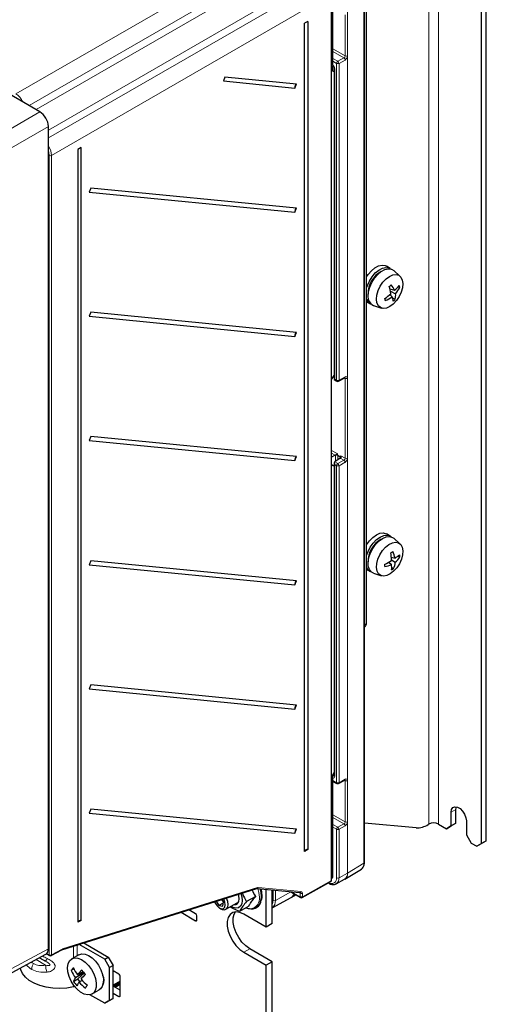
# Paper-space layout 'Blatt4' of a CAD drawing. Header units: millimetres. Extents: x 5 to 418, y 2 to 292.
# Tile 38 of 52: x 140 to 195, y 100 to 217. Entities that reach past the tile are written whole.
import ezdxf

# ---------------------------------------------------------------- set-up
doc = ezdxf.new("R2010")
doc.units = ezdxf.units.MM

psp = doc.layouts.new('Blatt4')

# ---------------------------------------------------------------- linework, layer by layer
at = {"color": 7, "linetype": 'Continuous', "lineweight": 18}
for p, q in [((188.59, 244.08), (188.59, 121.6)), ((189.72, 121.6), (189.72, 244.08)), ((139.78, 208.02), (170.58, 225.81)), ((180.92, 116.98), (180.92, 225.42)), ((171.57, 224.1), (141.33, 206.63)), ((178.97, 115.82), (178.97, 224.26)), ((178.98, 224.26), (178.98, 115.82)), ((181.18, 145.32), (181.18, 224.62)), ((142.15, 206.16), (170.8, 222.7)), ((143.61, 202.8), (173.81, 220.22)), ((172.14, 220.21), (143.61, 203.74)), ((174.8, 218.5), (143.99, 200.73)), ((178.69, 212.51), (178.69, 217.38)), ((178.97, 217.38), (178.97, 212.51)), ((177.25, 213.34), (178.69, 212.51)), ((178.55, 212.27), (177.25, 213.01)), ((177.25, 212.21), (177.83, 211.87)), ((177.83, 211.87), (178.55, 212.27)), ((177.68, 211.62), (177.25, 211.88)), ((177.46, 210.97), (177.46, 174.24)), ((177.68, 174.12), (177.68, 211.62)), ((178.68, 212.02), (177.97, 211.62)), ((177.97, 211.62), (177.97, 174.12)), ((134.68, 201.3), (142.62, 205.88)), ((143.61, 204.17), (135.67, 199.58)), ((143.71, 106.13), (143.71, 200.73)), ((143.99, 200.73), (143.99, 106.13)), ((177.46, 174.24), (177.68, 174.12)), ((177.97, 174.12), (178.68, 174.52)), ((178.69, 174.35), (178.6, 174.4)), ((178.69, 164.9), (178.69, 174.35)), ((178.97, 174.35), (178.97, 164.9)), ((177.1, 165.82), (177.75, 165.45)), ((177.53, 165.25), (177.1, 165.5)), ((177.46, 164.48), (177.83, 164.26)), ((177.56, 164.54), (177.56, 165.27)), ((177.83, 164.26), (178.55, 164.66)), ((178.13, 165.01), (177.84, 165.18)), ((177.84, 165.18), (177.84, 164.72)), ((178.68, 164.42), (177.97, 164.02)), ((178.55, 164.66), (178.12, 164.91)), ((178.13, 164.93), (178.13, 165.01)), ((178.18, 165.2), (178.69, 164.9)), ((177.41, 164.01), (177.1, 164.13)), ((177.68, 164.02), (177.46, 164.15)), ((177.46, 164.15), (177.46, 127.26)), ((177.68, 126.51), (177.68, 164.02)), ((177.97, 164.02), (177.97, 126.51)), ((180.98, 145.2), (181.18, 145.32)), ((177.25, 127.37), (177.32, 127.33)), ((177.32, 127.33), (177.41, 127.4)), ((177.25, 126.76), (177.68, 126.51)), ((177.97, 126.51), (178.68, 126.91)), ((178.69, 126.75), (178.6, 126.8)), ((178.69, 121.87), (178.69, 126.75)), ((178.97, 126.75), (178.97, 121.87)), ((177.25, 122.71), (178.69, 121.87)), ((178.55, 121.63), (177.25, 122.38)), ((191.79, 123.35), (191.22, 123.02)), ((177.25, 121.58), (177.83, 121.23)), ((177.68, 120.99), (177.25, 121.25)), ((177.83, 121.23), (178.55, 121.63)), ((178.68, 121.39), (177.97, 120.99)), ((177.68, 115.26), (177.68, 120.99)), ((177.97, 120.99), (177.97, 115.26)), ((178.98, 115.82), (180.92, 116.98)), ((177.1, 115.26), (177.25, 115.35)), ((177.97, 115.26), (178.97, 115.82)), ((173.64, 113.02), (177.1, 114.94)), ((145.3, 106.83), (168.33, 114.11)), ((168.42, 114.12), (173.5, 113.62)), ((170.17, 112.58), (170.17, 113.81)), ((170.45, 113.79), (170.45, 112.58)), ((170.45, 112.58), (172.26, 113.59)), ((172.36, 113.6), (173.36, 113.02)), ((173.36, 113.42), (173.19, 113.52)), ((173.36, 113.02), (173.36, 113.42)), ((173.64, 113.41), (173.64, 113.02)), ((168.77, 113), (168.74, 112.65)), ((161.16, 110.27), (161.01, 110.18)), ((147, 106.02), (147, 107.29)), ((134.64, 102.02), (143.61, 106.85)), ((143.43, 106.29), (143.71, 106.13)), ((143.99, 106.13), (145.24, 106.81)), ((146.57, 105.78), (146.57, 107.15)), ((167.41, 106.85), (166.7, 106.45)), ((142.15, 105.58), (143.27, 104.93)), ((146.57, 102.34), (146.57, 102.59)), ((150.12, 102.68), (150.09, 102.7)), ((150.12, 103.16), (150.19, 103.12)), ((152.1, 103.07), (151.26, 102.58)), ((152.1, 101.28), (151.96, 101.2))]:
    psp.add_line(p, q, dxfattribs=at)
at = {"color": 7, "linetype": 'Continuous', "lineweight": 25}
for p, q in [((194.81, 119.31), (194.81, 240.49)), ((195.38, 119.64), (195.38, 240.81)), ((180.98, 117.06), (180.98, 225.5)), ((181.23, 145.4), (181.23, 224.7)), ((142.62, 205.88), (117.08, 220.63)), ((177.1, 114.94), (177.1, 217.93)), ((177.25, 211.41), (177.25, 218.56)), ((174.27, 216.58), (173.89, 216.37)), ((173.89, 118.38), (173.89, 216.37)), ((174.27, 216.58), (174.27, 118.59)), ((177.25, 210.72), (177.25, 211.35)), ((177.41, 211.06), (177.41, 174.21)), ((164.49, 210.01), (164.3, 209.54)), ((172.94, 209.18), (164.49, 210.01)), ((177.41, 210.63), (177.25, 210.72)), ((164.3, 209.54), (172.75, 208.71)), ((172.75, 208.71), (172.94, 209.18)), ((143.61, 106.85), (143.61, 204.17)), ((147.5, 201.67), (147.11, 201.45)), ((147.5, 110.21), (147.5, 201.67)), ((147.11, 201.45), (147.11, 110)), ((148.63, 196.87), (148.45, 196.4)), ((148.45, 196.4), (172.75, 194.01)), ((172.94, 194.48), (148.63, 196.87)), ((172.75, 194.01), (172.94, 194.48)), ((184.02, 187.37), (183.57, 187.63)), ((185.17, 186.45), (184.44, 187.11)), ((183.96, 184.26), (184.24, 183.98)), ((183.99, 184.93), (184.54, 184.79)), ((184.06, 184.66), (184.66, 184.37)), ((184.97, 185.21), (185.15, 185.12)), ((181.23, 183.44), (181.62, 183.21)), ((182.05, 182.98), (182.99, 182.67)), ((184.28, 183.88), (184.62, 183.71)), ((148.63, 182.17), (148.45, 181.7)), ((172.94, 179.79), (148.63, 182.17)), ((148.45, 181.7), (172.75, 179.32)), ((172.75, 179.32), (172.94, 179.79)), ((177.1, 174.23), (177.41, 174.7)), ((177.41, 174.21), (177.73, 174.03)), ((177.92, 174.03), (178.64, 174.43)), ((178.64, 174.42), (178.64, 174.43)), ((148.63, 167.47), (148.45, 167)), ((148.45, 167), (172.75, 164.62)), ((172.94, 165.09), (148.63, 167.47)), ((177.75, 165.45), (177.75, 165.29)), ((172.75, 164.62), (172.94, 165.09)), ((177.53, 165.25), (177.1, 165.02)), ((177.41, 164.35), (177.41, 127.34)), ((178.12, 164.91), (177.46, 164.48)), ((177.75, 165.29), (178.18, 165.04)), ((178.18, 165.04), (178.18, 165.2)), ((177.41, 164.01), (177.1, 164.13)), ((177.41, 163.96), (177.1, 164.08)), ((184.02, 155.69), (183.57, 155.95)), ((185.17, 154.77), (184.44, 155.43)), ((148.63, 152.78), (148.45, 152.3)), ((172.94, 150.39), (148.63, 152.78)), ((184.15, 153.21), (184.6, 153.09)), ((184.16, 152.86), (184.62, 152.6)), ((184.96, 153.32), (185.16, 153.21)), ((148.45, 152.3), (172.75, 149.92)), ((181.23, 151.75), (181.62, 151.53)), ((183.87, 152.62), (184.18, 152.32)), ((184.2, 151.98), (184.43, 151.85)), ((172.75, 149.92), (172.94, 150.39)), ((182.05, 151.3), (182.99, 150.99)), ((180.98, 144.94), (181.02, 144.96)), ((148.63, 138.08), (148.45, 137.61)), ((148.45, 137.61), (172.75, 135.22)), ((172.94, 135.69), (148.63, 138.08)), ((172.75, 135.22), (172.94, 135.69)), ((177.25, 127.43), (177.41, 127.7)), ((177.25, 115.35), (177.25, 127.43)), ((177.25, 126.69), (177.73, 126.42)), ((177.92, 126.42), (178.64, 126.82)), ((191.79, 123.35), (191.84, 123.66)), ((148.63, 123.38), (148.45, 122.91)), ((148.45, 122.91), (172.75, 120.52)), ((172.94, 121), (148.63, 123.38)), ((191.22, 121.39), (191.22, 123.02)), ((191.79, 121.71), (191.79, 123.35)), ((187.09, 121.17), (180.98, 121.71)), ((188.59, 121.6), (188.5, 121.55)), ((189.72, 121.6), (190.66, 121.06)), ((190.66, 121.06), (191.22, 121.39)), ((191.22, 121.39), (190.66, 121.06)), ((191.22, 121.39), (191.79, 121.71)), ((191.79, 121.71), (191.22, 121.39)), ((193.03, 121.98), (193.03, 120.34)), ((172.75, 120.52), (172.94, 121)), ((193.03, 120.34), (193.6, 119.36)), ((193.6, 119.36), (194.25, 118.99)), ((194.25, 118.99), (194.81, 119.31)), ((194.81, 119.31), (194.25, 118.99)), ((194.81, 119.31), (195.38, 119.64)), ((195.38, 119.64), (194.81, 119.31)), ((174.27, 118.59), (173.89, 118.38)), ((178.66, 115.09), (180.61, 116.28)), ((180.61, 116.28), (180.63, 116.3)), ((173.6, 112.93), (177.02, 114.83)), ((176.69, 114.64), (176.75, 114.61)), ((177.1, 115.19), (177.17, 115.23)), ((177.63, 114.53), (178.63, 115.08)), ((178.61, 115.09), (178.66, 115.12)), ((145.22, 106.72), (168.25, 114)), ((168.13, 113.06), (167.03, 112.43)), ((168.26, 114), (173.34, 113.5)), ((169.36, 109.42), (169.36, 113.89)), ((170.07, 109.83), (170.07, 113.82)), ((172.22, 113.61), (173.4, 112.93)), ((172.35, 112.95), (172.84, 113.25)), ((163.43, 112.47), (163.77, 111.96)), ((164.28, 112.25), (163.77, 111.96)), ((163.77, 111.96), (164.22, 111.9)), ((164.3, 112.41), (164.11, 112.69)), ((164.22, 111.9), (164.3, 112.41)), ((164.61, 111.53), (165.93, 112.29)), ((167.31, 111.9), (166.22, 111.27)), ((170.07, 111.7), (172.32, 112.94)), ((172.3, 112.94), (172.35, 112.97)), ((159.3, 111.17), (161.01, 110.18)), ((161.01, 111), (160.22, 111.46)), ((161.02, 111), (160.22, 111.46)), ((161.16, 110.27), (161.16, 110.76)), ((163.84, 111.69), (164.01, 111.59)), ((169.36, 109.42), (166.7, 110.95)), ((168.18, 111.7), (168.23, 111.73)), ((147.5, 110.21), (147.11, 110)), ((170.07, 109.83), (169.36, 109.42)), ((150.27, 105.63), (147.25, 107.37)), ((147.8, 107.54), (150.69, 105.87)), ((134.33, 101.37), (143.31, 106.2)), ((143.39, 106.25), (143.75, 106.04)), ((143.94, 106.04), (145.2, 106.72)), ((147.23, 106.15), (146.38, 105.67)), ((166.7, 106.45), (169.36, 104.91)), ((170.07, 105.32), (167.41, 106.85)), ((142.56, 105.8), (143.27, 105.39)), ((150.27, 105.63), (150.69, 105.87)), ((150.83, 104.65), (150.27, 105.63)), ((150.69, 105.87), (151.26, 104.89)), ((151.26, 104.89), (150.83, 104.65)), ((151.26, 100.97), (151.26, 104.89)), ((170.07, 105.32), (169.36, 104.91)), ((169.36, 77.12), (169.36, 104.91)), ((170.07, 77.52), (170.07, 105.32)), ((146.64, 104.47), (146.32, 104.28)), ((147.82, 104), (146.81, 103.43)), ((147.71, 104.14), (147.06, 103.76)), ((147.08, 103.28), (147.84, 103.97)), ((150.83, 100.73), (150.83, 104.65)), ((151.96, 103.85), (151.26, 104.26)), ((146.58, 102.99), (147.08, 103.28)), ((147.34, 102.97), (147.08, 103.28)), ((147.59, 103.11), (147.23, 102.91)), ((150.07, 103.64), (150.08, 103.64)), ((150.19, 103.2), (150.12, 103.24)), ((151.26, 102.46), (152.1, 102.95)), ((152.1, 102.77), (151.37, 102.36)), ((152.1, 102.64), (151.5, 102.29)), ((152.1, 101.28), (152.1, 103.6)), ((150.27, 100.4), (148.52, 101.41)), ((148.78, 101.51), (149.63, 102)), ((152.1, 101.94), (151.26, 102.43)), ((151.26, 101.61), (151.96, 101.2)), ((150.27, 100.4), (150.83, 100.73)), ((150.69, 100.65), (150.27, 100.4)), ((151.26, 100.97), (150.69, 100.65)), ((150.83, 100.73), (151.26, 100.97))]:
    psp.add_line(p, q, dxfattribs=at)
at = {"color": 7, "linetype": 'Continuous', "lineweight": 25, "flags": 128}
for points in [[(181.23, 186.35), (181.43, 186.64), (181.81, 187.08), (182.22, 187.42), (182.65, 187.65), (183.06, 187.74), (183.42, 187.7), (183.57, 187.63)], [(181.23, 185.07), (181.32, 185.33), (181.56, 185.87), (181.88, 186.38), (182.26, 186.82), (182.68, 187.16), (183.1, 187.38), (183.51, 187.48), (183.87, 187.44), (184.15, 187.27)], [(181.47, 183.65), (181.41, 184.1), (181.45, 184.62), (181.6, 185.16), (181.84, 185.71), (182.16, 186.21), (182.54, 186.65), (182.96, 187), (183.38, 187.22), (183.79, 187.32), (184.16, 187.27), (184.44, 187.11)], [(182.46, 183.29), (182.4, 183.72), (182.45, 184.21), (182.6, 184.73), (182.84, 185.25), (183.16, 185.72), (183.53, 186.12), (183.93, 186.42), (184.34, 186.6), (184.71, 186.64), (185.04, 186.55), (185.29, 186.33), (185.45, 185.99), (185.51, 185.56), (185.46, 185.06), (185.31, 184.54), (185.07, 184.03), (184.75, 183.55), (184.37, 183.15), (183.97, 182.85), (183.57, 182.67), (183.19, 182.63), (182.87, 182.72), (182.62, 182.95), (182.46, 183.29)], [(181.23, 154.67), (181.57, 155.13), (181.96, 155.54), (182.39, 155.84), (182.81, 156.02), (183.2, 156.06), (183.54, 155.96), (183.57, 155.95)], [(181.23, 153.39), (181.4, 153.85), (181.67, 154.39), (182.02, 154.87), (182.42, 155.28), (182.84, 155.58), (183.26, 155.75), (183.65, 155.8), (184, 155.7), (184.15, 155.59)], [(182.05, 151.3), (181.79, 151.45), (181.56, 151.74), (181.43, 152.13), (181.41, 152.61), (181.5, 153.14), (181.68, 153.69), (181.96, 154.22), (182.3, 154.71), (182.7, 155.11), (183.12, 155.41), (183.54, 155.59), (183.94, 155.63), (184.28, 155.54), (184.44, 155.43)], [(185.51, 153.95), (185.47, 153.46), (185.34, 152.94), (185.11, 152.42), (184.8, 151.94), (184.43, 151.52), (184.03, 151.21), (183.63, 151.01), (183.25, 150.95), (182.91, 151.02), (182.65, 151.22), (182.47, 151.55), (182.4, 151.96), (182.43, 152.45), (182.57, 152.97), (182.8, 153.49), (183.11, 153.97), (183.47, 154.39), (183.87, 154.7), (184.28, 154.9), (184.66, 154.96), (184.99, 154.89), (185.26, 154.69), (185.43, 154.36), (185.51, 153.95)], [(191.22, 123.02), (191.28, 123.35), (191.43, 123.57), (191.67, 123.66), (191.97, 123.62), (192.28, 123.44), (192.58, 123.14), (192.82, 122.77), (192.98, 122.36), (193.03, 121.98)], [(177.65, 114.54), (177.64, 114.54), (177.63, 114.53)], [(166.35, 113.4), (166.48, 113), (166.53, 112.55), (166.48, 112.17), (166.33, 111.88), (166.09, 111.7), (165.79, 111.65), (165.44, 111.73), (165.19, 111.86)], [(166.18, 112.76), (166.13, 113.13), (166.07, 113.31)], [(163.25, 112.42), (163.35, 112.22), (163.57, 111.92), (163.82, 111.7), (164.08, 111.6), (164.31, 111.63), (164.46, 111.79), (164.52, 112.06), (164.48, 112.39), (164.34, 112.73), (164.32, 112.76)], [(164.01, 111.59), (164.17, 111.52), (164.45, 111.48), (164.67, 111.57), (164.81, 111.79), (164.86, 112.1), (164.81, 112.46), (164.65, 112.84), (164.64, 112.86)], [(165.61, 112.1), (165.76, 112.11), (165.98, 112.22), (166.13, 112.44), (166.18, 112.76)], [(166.7, 110.95), (166.23, 111.16), (165.79, 111.22), (165.41, 111.13), (165.09, 110.91), (164.87, 110.55), (164.76, 110.09), (164.76, 109.55), (164.87, 108.95), (165.09, 108.35), (165.41, 107.76), (165.79, 107.23), (166.23, 106.78), (166.7, 106.45)], [(167.41, 106.85), (166.94, 107.19), (166.5, 107.64), (166.11, 108.17), (165.8, 108.75), (165.58, 109.36), (165.47, 109.95), (165.47, 110.5), (165.58, 110.96), (165.72, 111.21)], [(147.23, 106.15), (147.56, 106.26), (147.95, 106.23), (148.37, 106.07), (148.79, 105.78), (149.19, 105.38), (149.55, 104.9), (149.83, 104.37), (150.02, 103.82), (150.12, 103.29), (150.1, 102.81), (149.99, 102.4), (149.77, 102.1), (149.63, 102)], [(146.12, 105.42), (146.38, 105.66), (146.71, 105.77), (147.1, 105.74), (147.52, 105.58), (147.95, 105.29), (148.35, 104.89), (148.7, 104.42), (148.98, 103.89), (149.18, 103.34), (149.27, 102.8), (149.26, 102.32), (149.14, 101.91), (148.93, 101.62), (148.63, 101.44), (148.26, 101.4), (147.85, 101.5), (147.43, 101.73), (147.01, 102.07), (146.63, 102.51), (146.31, 103.02), (146.07, 103.56), (145.93, 104.11), (145.89, 104.62), (145.95, 105.07), (146.12, 105.42)], [(146.57, 102.34), (145.79, 102.21), (144.97, 102.16), (144.15, 102.19), (143.36, 102.31), (142.62, 102.5), (141.94, 102.77), (141.36, 103.11), (140.9, 103.5), (140.55, 103.93), (140.35, 104.38), (140.31, 104.59)], [(150.11, 102.66), (150.1, 102.65), (150.09, 102.64)]]:
    psp.add_lwpolyline(points, dxfattribs=at)
at = {"color": 7, "linetype": 'Continuous', "lineweight": 18, "flags": 128}
for points in [[(168.56, 112.97), (168.51, 113.51), (168.39, 113.99)], [(168.62, 113.96), (168.72, 113.54), (168.77, 113)]]:
    psp.add_lwpolyline(points, dxfattribs=at)
at = {"color": 7, "linetype": 'Continuous', "lineweight": 18}
for centre, radius, start, end in [((178.37, 212.01), 0.313, 2.5105, 55.7412), ((178.83, 212.78), 0.309, 243.2818, 296.7184), ((177.5, 211.06), 0.0997, 186.2535, 246.0172), ((178, 211.6), 0.312, 122.48, 176.3613), ((177.83, 211.9), 0.308, 242.6566, 296.7659), ((177.65, 211.61), 0.313, 2.5105, 55.7418), ((143.85, 201.01), 0.308, 242.6576, 296.7485), ((177.83, 174.39), 0.308, 242.6566, 296.7659), ((177.79, 174.11), 0.101, 174.7591, 235.9283), ((177.87, 174.11), 0.0978, 304.6936, 6.564), ((178.58, 174.51), 0.0978, 304.6936, 6.564), ((178.83, 174.63), 0.309, 243.2818, 296.7184), ((178.37, 164.4), 0.313, 2.5107, 55.7416), ((178.83, 165.18), 0.309, 243.2818, 296.7184), ((178, 164), 0.312, 122.4791, 176.3614), ((177.83, 164.29), 0.308, 242.6566, 296.7659), ((177.65, 164), 0.313, 2.5107, 55.7423), ((181.14, 145.41), 0.099, 295.3907, 354.6338), ((177.47, 127.1), 0.274, 123.5437, 142.4818), ((177.5, 127.34), 0.0964, 184.2634, 247.0566), ((177.83, 126.79), 0.308, 242.6566, 296.7659), ((177.79, 126.5), 0.101, 174.7192, 235.9696), ((177.87, 126.5), 0.095, 303.6853, 7.571), ((178.59, 126.9), 0.095, 303.6854, 7.5708), ((178.83, 127.02), 0.309, 243.2818, 296.7184), ((178, 120.97), 0.312, 122.4794, 176.3609), ((177.65, 120.97), 0.313, 2.5115, 55.7417), ((178.37, 121.37), 0.313, 2.5116, 55.7411), ((178.83, 122.15), 0.309, 243.2818, 296.7184), ((177.83, 121.26), 0.308, 242.6566, 296.7659), ((180.13, 116.91), 0.796, 309.3371, 5.296), ((180.88, 117.07), 0.099, 295.3906, 354.6339), ((178.19, 115.73), 0.785, 303.9641, 6.3974), ((178.17, 115.74), 0.815, 307.9873, 5.4175), ((178.87, 116), 0.202, 299.1886, 300.806), ((176.8, 114.67), 0.0818, 190.2779, 238.1276), ((177.1, 115.16), 0.596, 233.9762, 9.6048), ((177.17, 115.18), 0.796, 306.5811, 5.543), ((177.83, 115.53), 0.308, 242.6566, 296.7659), ((168.21, 114.11), 0.126, 291.8111, 355.8849), ((168.26, 114.16), 0.158, 267.9329, 344.478), ((165.77, 113.06), 3.05, 351.648, 17.2194), ((171.93, 113.61), 0.775, 300.1936, 340.9784), ((171.91, 113.63), 0.805, 303.5895, 339.9753), ((173.35, 113.66), 0.159, 267.9478, 344.4653), ((173.5, 113.69), 0.308, 242.6578, 296.7486), ((173.5, 113.29), 0.308, 242.6578, 296.7486), ((173.46, 113.01), 0.0959, 172.7442, 235.9446), ((173.55, 113.01), 0.0978, 304.6585, 6.5613), ((167.38, 112.78), 1.2, 278.288, 9.1092), ((169.47, 112.48), 0.984, 306.7872, 5.5251), ((169.05, 112.54), 1.12, 335.2924, 2.0228), ((170.31, 112.85), 0.308, 242.6562, 296.7668), ((143.85, 106.41), 0.308, 242.6576, 296.7485), ((143.8, 106.12), 0.0958, 172.6915, 235.9986), ((143.89, 106.12), 0.0975, 302.6779, 6.5083), ((145.15, 106.8), 0.0975, 302.6756, 6.5075), ((145.17, 106.84), 0.126, 291.8087, 355.8873), ((143.08, 104.37), 1.44, 148.8562, 178.0436), ((136.06, 109.92), 8.52, 327.8981, 330.3834), ((145.31, 104.95), 2.03, 180.5525, 204.9555)]:
    psp.add_arc(centre, radius, start, end, dxfattribs=at)
at = {"color": 7, "linetype": 'Continuous', "lineweight": 25}
for centre, radius, start, end in [((173.18, 208.81), 0.44, 123.1252, 193.6181), ((173.18, 194.12), 0.44, 123.1255, 193.618), ((184.36, 184.4), 2.95, 118.4466, 181.5587), ((180.53, 189.18), 5.21, 310.3661, 313.7568), ((180.63, 182.7), 4.44, 28.0484, 37.7385), ((182.1, 187.72), 3.81, 309.7564, 321.5899), ((182.38, 184.46), 2.85, 13.4636, 18.2125), ((179.94, 188.78), 6.05, 304.5452, 313.6944), ((177.54, 183.1), 6.7, 11.2178, 18.3389), ((182.49, 184.17), 2.18, 347.6594, 5.0839), ((181.76, 186.8), 3.78, 319.9472, 333.6462), ((182.07, 183.98), 0.884, 199.6746, 250.4838), ((182.37, 183.84), 0.915, 191.8951, 250.0687), ((178.79, 182.37), 4.8, 14.4283, 17.2479), ((181.89, 187.54), 4.26, 291.2627, 303.4431), ((181.78, 182.94), 2.67, 12.1316, 23.0302), ((181.89, 186.5), 3.91, 309.8005, 314.3223), ((173.18, 179.42), 0.44, 123.1255, 193.618), ((177.83, 174.2), 0.2, 240.8765, 299.1539), ((173.18, 164.72), 0.44, 123.1254, 193.618), ((184.35, 152.72), 2.94, 118.3779, 181.6275), ((181.63, 157.83), 4.8, 300.8508, 304.2095), ((180.64, 152.16), 4.06, 13.2522, 24.6943), ((180.66, 157.83), 6.12, 296.2455, 304.8945), ((177.97, 152.84), 6.19, 359.7691, 8.0769), ((183.11, 155.79), 3.08, 298.9275, 311.4968), ((182.54, 154.97), 3.16, 311.2782, 326.1832), ((181.96, 153.2), 3.2, 0.2732, 5.0639), ((182.08, 152.31), 0.907, 200.3712, 249.7871), ((178.72, 151.99), 4.66, 1.0257, 4.3115), ((182.61, 156.08), 4.08, 280.8316, 292.6702), ((181.39, 151.97), 2.81, 354.5234, 7.1803), ((182.47, 154.66), 3.42, 300.1725, 304.8878), ((181.8, 152.92), 2.84, 337.7336, 353.3661), ((173.18, 150.02), 0.44, 123.1255, 193.618), ((173.18, 135.33), 0.44, 123.1255, 193.618), ((177.83, 126.6), 0.2, 240.8765, 299.1539), ((187.19, 123.62), 2.45, 267.6426, 302.3489), ((189.16, 120.51), 1.23, 62.6097, 117.3902), ((173.18, 120.63), 0.44, 123.126, 193.6177), ((174.22, 118.23), 0.364, 82.3685, 155.8606), ((167.6, 112.72), 1.15, 255.3388, 356.4194), ((167.53, 112.78), 1.26, 303.5961, 352.4999), ((173.5, 113.1), 0.2, 240.0027, 299.1147), ((160.85, 110.74), 0.307, 2.6046, 57.3946), ((167.51, 113.11), 1.51, 248.7517, 271.3706), ((147.45, 109.85), 0.364, 82.3696, 155.8601), ((161.07, 110.25), 0.0873, 230.7957, 9.2143), ((143.85, 106.22), 0.2, 240.0027, 298.2415), ((150.61, 101.45), 5.14, 141.9096, 146.5538), ((151.08, 106.44), 5.23, 204.4049, 215.2406), ((151.33, 106.78), 5.23, 204.4045, 215.241), ((154.41, 98.01), 9.34, 137.2337, 141.9313), ((154.82, 97.49), 9.34, 137.2337, 141.9312), ((152.02, 107.48), 5.46, 215.0361, 222.0271), ((148.98, 103.14), 1.21, 331.8713, 28.0191), ((151.8, 103.59), 0.307, 2.6058, 57.3945), ((148.85, 102.04), 2.46, 145.7618, 157.215), ((151.05, 106.13), 5.46, 215.0361, 222.0272), ((149.26, 101.52), 2.46, 145.7619, 157.2148), ((151.67, 106.89), 5.96, 221.9008, 231.8257), ((151.91, 107.23), 5.96, 221.9008, 231.8257), ((152.27, 99.37), 5.14, 141.9101, 146.5534), ((146.72, 101.68), 0.675, 86.9107, 102.4945), ((152.02, 101.27), 0.0873, 230.797, 9.2156)]:
    psp.add_arc(centre, radius, start, end, dxfattribs=at)
at = {"color": 7, "linetype": 'Continuous', "lineweight": 18}
for centre, major_axis, ratio, start_param, end_param in [((178.54, 212.43), (0.106, 0.17), 0.618158, 3.947586, 5.518078), ((178.68, 212.35), (0.205, 0.343), 0.587723, 3.93627, 5.506762), ((177.18, 211.14), (-0.2, 0.346), 0.578965, 3.928442, 5.253648), ((139.78, 206.88), (-0.7, 1.21), 0.574605, 4.530611, 5.497694), ((143, 201.3), (-0.7, 1.21), 0.574592, 3.927257, 4.823316), ((142.86, 201.22), (-0.6, 1.04), 0.577562, 3.92722, 4.397956), ((178.54, 174.27), (0.111, 0.167), 0.59509, 5.535925, 6.3331), ((178.68, 174.19), (0.206, 0.343), 0.587008, 5.507348, 7.07784), ((178.54, 164.83), (0.106, 0.17), 0.618158, 3.947586, 5.518078), ((178.68, 164.74), (0.205, 0.343), 0.587723, 3.93627, 5.506762), ((177.18, 127.42), (-0.201, 0.347), 0.575802, 2.600496, 3.925702), ((177.32, 127.5), (-0.085, 0.183), 0.56964, 2.408205, 3.242805), ((178.68, 126.59), (0.206, 0.343), 0.587008, 5.507348, 7.07784), ((178.54, 126.67), (0.111, 0.167), 0.59509, 5.535925, 6.3331), ((178.54, 121.8), (0.106, 0.17), 0.618158, 3.947586, 5.518078), ((178.68, 121.71), (0.205, 0.343), 0.587723, 3.93627, 5.506762), ((168.27, 113.75), (0.205, 0.343), 0.587687, 0.270893, 0.585106), ((173.22, 113.34), (0.104, 0.171), 0.604107, 5.51137, 6.291722), ((173.35, 113.25), (0.205, 0.343), 0.587758, 5.506863, 6.554153), ((145.24, 106.48), (0.205, 0.343), 0.587648, 0.585179, 0.777165), ((144.89, 109.24), (3.49, 4.66), 0.642287, 2.994558, 3.218936), ((144.39, 109.52), (2.55, 4.41), 0.577335, 3.041725, 3.141633), ((144.39, 109.52), (2.55, 4.41), 0.577335, 3.141633, 3.611385), ((144.39, 104.74), (3.6, -2.08), 0.00007, 1.886483, 2.10333), ((144.89, 105.61), (4.59, -2.1), 0.103924, 4.314379, 4.444287), ((144.89, 109.24), (3.49, 4.66), 0.642287, 3.218936, 3.688688)]:
    psp.add_ellipse(centre, major_axis=major_axis, ratio=ratio, start_param=start_param, end_param=end_param, dxfattribs=at)
at = {"color": 7, "linetype": 'Continuous', "lineweight": 25}
for centre, major_axis, ratio, start_param, end_param in [((142.62, 204.74), (-0.7, 1.21), 0.577557, 3.927224, 5.497716), ((177.61, 174.32), (0.2, 0.118), 0.007627, 2.351713, 3.137111), ((177.61, 164.23), (-0.141, 0.248), 0.572275, 0.056608, 1.575044), ((177.46, 164.32), (0.093, 0.178), 0.545906, 0.762097, 0.814457), ((177.53, 165.41), (0.108, 0.168), 0.607468, 3.956742, 4.150621), ((178.12, 165.07), (0.092, 0.178), 0.546052, 3.903125, 4.024543), ((180.61, 145.65), (-0.405, 0.69), 0.577272, 3.154682, 3.922559), ((176.97, 115.35), (0.283, 0), 0.577382, 5.497706, 6.283185), ((176.81, 114.94), (0.285, -0.002), 0.572178, 5.493299, 6.287592), ((142.62, 107.42), (-0.7, 1.21), 0.577206, 3.124143, 3.92692)]:
    psp.add_ellipse(centre, major_axis=major_axis, ratio=ratio, start_param=start_param, end_param=end_param, dxfattribs=at)
for points, knots in [([(177.25, 211.35), (177.25, 211.35), (177.27, 211.34), (177.31, 211.3), (177.35, 211.23), (177.39, 211.16), (177.4, 211.1), (177.4, 211.07), (177.41, 211.06)], [0, 0, 0, 0, 0.059416, 0.241682, 0.440526, 0.648875, 0.8553, 1, 1, 1, 1]), ([(178.64, 174.43), (178.65, 174.43), (178.67, 174.44), (178.67, 174.44), (178.67, 174.44)], [0, 0, 0, 0, 0.566711, 1, 1, 1, 1]), ([(177.56, 165.27), (177.58, 165.28), (177.61, 165.3), (177.66, 165.34), (177.71, 165.38), (177.74, 165.41), (177.75, 165.43), (177.75, 165.45), (177.75, 165.45)], [0, 0, 0, 0, 0.198236, 0.395126, 0.679655, 0.844734, 0.971162, 1, 1, 1, 1]), ([(177.75, 165.29), (177.77, 165.26), (177.8, 165.23), (177.83, 165.19), (177.84, 165.18), (177.84, 165.18)], [0, 0, 0, 0, 0.729247, 0.987437, 1, 1, 1, 1]), ([(178.18, 165.04), (178.17, 165.03), (178.15, 165.02), (178.13, 165.01), (178.13, 165.01)], [0, 0, 0, 0, 0.984181, 1, 1, 1, 1]), ([(178.18, 165.2), (178.18, 165.19), (178.18, 165.16), (178.19, 165.1), (178.19, 165.03), (178.18, 164.97), (178.16, 164.93), (178.14, 164.92), (178.14, 164.92)], [0, 0, 0, 0, 0.110961, 0.283914, 0.577056, 0.780502, 0.944723, 1, 1, 1, 1]), ([(181.05, 144.99), (181.09, 145.02), (181.17, 145.1), (181.23, 145.25), (181.23, 145.36), (181.23, 145.4)], [0, 0, 0, 0, 0.340655, 0.735917, 1, 1, 1, 1]), ([(177.41, 127.34), (177.4, 127.33), (177.4, 127.31), (177.4, 127.31), (177.4, 127.31)], [0, 0, 0, 0, 0.58816, 1, 1, 1, 1]), ([(178.64, 126.82), (178.65, 126.83), (178.67, 126.83), (178.67, 126.83), (178.67, 126.83)], [0, 0, 0, 0, 0.566723, 1, 1, 1, 1]), ([(180.63, 116.31), (180.67, 116.34), (180.8, 116.42), (180.92, 116.65), (180.98, 116.88), (180.98, 117.03), (180.98, 117.06)], [0, 0, 0, 0, 0.191955, 0.540436, 0.899828, 1, 1, 1, 1]), ([(176.75, 114.61), (176.81, 114.57), (176.99, 114.48), (177.26, 114.43), (177.51, 114.46), (177.61, 114.53), (177.64, 114.56)], [0, 0, 0, 0, 0.1939056, 0.5634138, 0.8778043, 1, 1, 1, 1]), ([(166.54, 113.46), (166.64, 113.2), (166.79, 112.85), (166.98, 112.52), (167.03, 112.43)], [0, 0, 0, 0, 0.705956, 1, 1, 1, 1]), ([(167.31, 111.9), (167.37, 112.02), (167.49, 112.25), (167.78, 112.65), (168.03, 112.94), (168.13, 113.06)], [0, 0, 0, 0, 0.359916, 0.730731, 1, 1, 1, 1]), ([(168.13, 113.06), (167.98, 113.28), (167.83, 113.53), (167.73, 113.81), (167.72, 113.83)], [0, 0, 0, 0, 0.919919, 1, 1, 1, 1]), ([(168.25, 114), (168.26, 114), (168.26, 114), (168.26, 114), (168.26, 114)], [0, 0, 0, 0, 0.399244, 1, 1, 1, 1]), ([(168.84, 112.69), (168.86, 112.83), (168.89, 113.05), (168.86, 113.46), (168.83, 113.75), (168.76, 113.94), (168.76, 113.95)], [0, 0, 0, 0, 0.356116, 0.570784, 0.976543, 1, 1, 1, 1]), ([(167.03, 112.43), (166.88, 112.25), (166.58, 111.87), (166.34, 111.51), (166.24, 111.32), (166.22, 111.27)], [0, 0, 0, 0, 0.418554, 0.850156, 1, 1, 1, 1]), ([(166.22, 111.27), (166.16, 111.29), (165.85, 111.41), (165.46, 111.58), (165.19, 111.77), (165.12, 111.82)], [0, 0, 0, 0, 0.1445075, 0.7564807, 1, 1, 1, 1]), ([(145.2, 106.72), (145.2, 106.72), (145.21, 106.72), (145.22, 106.72), (145.22, 106.72)], [0, 0, 0, 0, 0.248764, 1, 1, 1, 1])]:
    psp.add_open_spline(points, degree=3, knots=knots, dxfattribs=at)
at = {"color": 7, "linetype": 'Continuous', "lineweight": 18}
for points, knots in [([(143.27, 104.93), (143.37, 104.9), (143.51, 104.87), (143.67, 104.86), (143.75, 104.88), (143.78, 104.9), (143.8, 104.92), (143.81, 104.95), (143.8, 104.98), (143.78, 105.03), (143.7, 105.12), (143.52, 105.25), (143.37, 105.34), (143.27, 105.39)], [0, 0, 0, 0, 0.243428, 0.365332, 0.410277, 0.455519, 0.47954, 0.50377, 0.525108, 0.554742, 0.607269, 0.765766, 1, 1, 1, 1]), ([(143.46, 105.71), (143.63, 105.62), (143.92, 105.47), (144.23, 105.22), (144.36, 105.01), (144.41, 104.84), (144.41, 104.72), (144.36, 104.56), (144.24, 104.39), (143.93, 104.18), (143.64, 104.12), (143.46, 104.09)], [0, 0, 0, 0, 0.189366, 0.329565, 0.41974, 0.460254, 0.546208, 0.567802, 0.673336, 0.794095, 1, 1, 1, 1])]:
    psp.add_open_spline(points, degree=3, knots=knots, dxfattribs=at)

doc.saveas('drawing.dxf')
